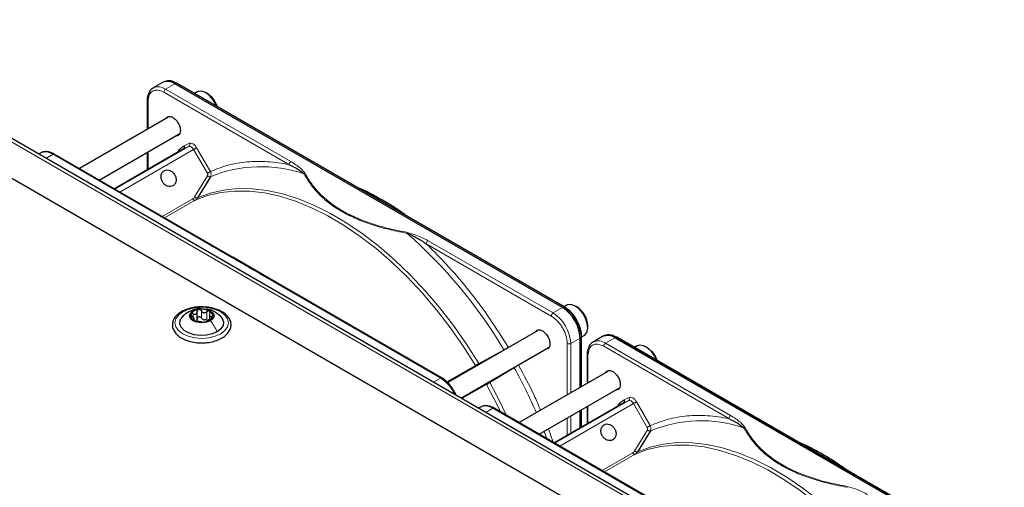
# Paper-space layout 'Blatt2' of a CAD drawing. Header units: millimetres. Extents: x 5 to 418, y 2 to 292.
# Tile 101 of 103: x 314 to 347, y 235 to 251. Entities that reach past the tile are written whole.
import ezdxf

# ---------------------------------------------------------------- set-up
doc = ezdxf.new("R2010")
doc.units = ezdxf.units.MM

psp = doc.layouts.new('Blatt2')

# ---------------------------------------------------------------- linework, layer by layer
at = {"color": 7, "linetype": 'Continuous', "lineweight": 25}
for p, q in [((342.386, 229.385), (284.639, 262.722)), ((343.554, 230.048), (287.457, 262.432)), ((319.037, 248.994), (318.723, 248.813)), ((319.109, 249.027), (319.063, 249.007)), ((332.429, 241.462), (319.453, 248.952)), ((332.494, 241.483), (319.518, 248.974)), ((318.723, 248.813), (318.737, 248.82)), ((320.198, 248.681), (320.111, 248.631)), ((320.536, 248.625), (320.489, 248.652)), ((318.526, 248.397), (318.526, 247.427)), ((319.215, 247.825), (316.25, 246.114)), ((316.917, 245.729), (319.611, 247.284)), ((314.952, 246.636), (314.886, 246.598)), ((319.743, 246.774), (317.424, 245.436)), ((318.526, 246.658), (318.526, 246.071)), ((321.4, 243.141), (315.41, 246.598)), ((320.642, 245.841), (320.232, 245.17)), ((322.402, 242.562), (321.394, 243.144)), ((328.386, 239.108), (322.396, 242.566)), ((332.572, 241.537), (332.486, 241.488)), ((332.911, 241.481), (332.864, 241.509)), ((320.091, 241.039), (320.091, 241.106)), ((320.195, 241.067), (320.195, 241.33)), ((320.604, 241.226), (320.604, 241.063)), ((333.276, 240.794), (333.276, 240.849)), ((331.589, 240.681), (328.587, 238.948)), ((333.018, 238.785), (333.018, 240.441)), ((333.067, 240.488), (333.062, 240.583)), ((333.069, 240.477), (333.155, 240.527)), ((333.069, 238.814), (333.069, 240.487)), ((333.768, 240.489), (333.455, 240.308)), ((333.84, 240.523), (333.795, 240.503)), ((347.16, 232.957), (334.185, 240.448)), ((347.225, 232.979), (334.25, 240.469)), ((329.028, 238.433), (331.985, 240.14)), ((333.455, 240.308), (333.469, 240.316)), ((334.929, 240.177), (334.843, 240.127)), ((335.268, 240.121), (335.221, 240.148)), ((333.257, 239.893), (333.257, 238.923)), ((333.946, 239.321), (330.981, 237.609)), ((331.648, 237.224), (334.342, 238.78)), ((329.684, 238.131), (329.618, 238.093)), ((336.131, 234.636), (330.141, 238.094)), ((334.474, 238.27), (332.156, 236.931)), ((333.257, 238.153), (333.257, 237.567)), ((333.018, 237.429), (333.018, 238.015)), ((333.069, 237.458), (333.069, 238.045)), ((335.373, 237.337), (334.964, 236.666))]:
    psp.add_line(p, q, dxfattribs=at)
at = {"color": 7, "linetype": 'Continuous', "lineweight": 18}
for p, q in [((343.388, 230.031), (287.29, 262.416)), ((319.14, 248.771), (319.453, 248.952)), ((319.453, 248.952), (319.496, 248.973)), ((319.496, 248.973), (332.472, 241.482)), ((323.27, 246.251), (319.081, 248.669)), ((323.329, 246.353), (319.14, 248.771)), ((318.55, 248.363), (318.55, 247.442)), ((317.441, 245.426), (319.914, 246.853)), ((320.076, 246.755), (317.608, 245.33)), ((318.55, 246.672), (318.55, 246.086)), ((319.604, 246.77), (319.76, 246.88)), ((319.914, 246.853), (319.743, 246.774)), ((319.76, 246.88), (319.934, 246.96)), ((320.537, 245.957), (320.076, 246.755)), ((320.177, 246.813), (320.638, 246.015)), ((315.13, 246.457), (315.369, 246.594)), ((315.369, 246.594), (321.358, 243.137)), ((320.11, 245.164), (320.54, 245.87)), ((319.024, 244.512), (320.048, 245.103)), ((320.129, 245.054), (319.107, 244.464)), ((320.232, 245.17), (320.211, 245.135)), ((332.115, 241.281), (327.926, 243.699)), ((332.056, 241.179), (327.867, 243.597)), ((322.355, 242.561), (328.344, 239.104)), ((332.429, 241.462), (332.115, 241.281)), ((332.472, 241.482), (332.429, 241.462)), ((320.06, 241.137), (320.06, 241.254)), ((320.072, 241.044), (320.072, 241.066)), ((320.336, 241.116), (320.336, 241.354)), ((320.52, 241.087), (320.52, 241.325)), ((320.673, 241.098), (320.673, 241.159)), ((332.704, 240.26), (333.018, 240.441)), ((333.018, 240.441), (333.057, 240.468)), ((333.052, 240.564), (333.057, 240.468)), ((333.057, 240.468), (333.057, 238.808)), ((333.871, 240.267), (334.185, 240.448)), ((334.185, 240.448), (334.228, 240.469)), ((334.228, 240.469), (347.203, 232.978)), ((329.63, 239.59), (330.468, 240.05)), ((330.614, 240.133), (330.743, 240.193)), ((332.587, 238.536), (332.587, 240.26)), ((332.704, 238.604), (332.704, 240.26)), ((338.001, 237.747), (333.812, 240.165)), ((338.06, 237.849), (333.871, 240.267)), ((333.282, 239.859), (333.282, 238.937)), ((328.56, 238.974), (329.519, 239.527)), ((330.815, 239.448), (329.998, 238.953)), ((331.079, 239.617), (330.961, 239.534)), ((328.344, 239.104), (328.106, 238.966)), ((329.888, 238.888), (329.064, 238.413)), ((334.492, 238.376), (334.665, 238.456)), ((329.862, 237.952), (330.1, 238.09)), ((330.1, 238.09), (336.089, 234.633)), ((332.173, 236.921), (334.646, 238.349)), ((334.808, 238.25), (332.339, 236.825)), ((333.282, 238.168), (333.282, 237.581)), ((334.335, 238.266), (334.492, 238.376)), ((334.646, 238.349), (334.474, 238.27)), ((335.268, 237.452), (334.808, 238.25)), ((334.908, 238.308), (335.369, 237.51)), ((332.587, 237.18), (332.587, 237.766)), ((332.704, 237.248), (332.704, 237.834)), ((333.057, 238.038), (333.057, 237.452)), ((331.957, 237.402), (332.117, 236.954)), ((331.901, 237.078), (331.811, 237.318)), ((334.841, 236.659), (335.272, 237.366)), ((333.755, 236.008), (334.78, 236.599)), ((334.861, 236.55), (333.839, 235.96)), ((334.964, 236.666), (334.942, 236.63))]:
    psp.add_line(p, q, dxfattribs=at)
at = {"color": 7, "linetype": 'Continuous', "lineweight": 25, "flags": 128}
for points in [[(320.847, 248.207), (320.829, 248.25), (320.735, 248.417), (320.614, 248.558), (320.479, 248.658), (320.346, 248.705), (320.228, 248.695), (320.198, 248.681)], [(320.056, 241.358), (320.19, 241.409), (320.348, 241.427), (320.506, 241.409), (320.639, 241.358), (320.729, 241.28), (320.76, 241.189), (320.729, 241.098), (320.639, 241.021)], [(333.155, 240.527), (333.174, 240.539), (333.245, 240.631), (333.275, 240.767), (333.261, 240.931), (333.203, 241.106), (333.109, 241.273), (332.988, 241.415), (332.853, 241.514), (332.72, 241.562), (332.602, 241.552), (332.572, 241.537)], [(320.866, 240.652), (320.699, 240.579), (320.504, 240.537), (320.295, 240.529), (320.091, 240.554), (319.908, 240.612), (319.761, 240.697), (319.661, 240.803), (319.616, 240.921), (319.631, 241.041), (319.704, 241.154), (319.709, 241.159)], [(320.639, 241.021), (320.506, 240.969), (320.348, 240.951), (320.19, 240.969), (320.056, 241.021), (319.967, 241.098), (319.935, 241.189), (319.967, 241.28), (320.056, 241.358)], [(320.978, 241.168), (321.035, 241.099), (321.079, 240.981), (321.064, 240.861), (320.991, 240.748), (320.866, 240.652)], [(333.069, 240.488), (333.069, 240.488), (333.069, 240.487)], [(335.408, 239.988), (335.279, 240.11), (335.143, 240.184), (335.015, 240.203), (334.929, 240.177)], [(335.268, 240.121), (335.312, 240.092), (335.434, 239.979)], [(335.578, 239.703), (335.517, 239.831), (335.408, 239.988)], [(335.434, 239.979), (335.535, 239.832), (335.597, 239.692)]]:
    psp.add_lwpolyline(points, dxfattribs=at)
at = {"color": 7, "linetype": 'Continuous', "lineweight": 18, "flags": 128}
for points in [[(320.076, 246.755), (320.059, 246.781), (320.04, 246.805), (320.018, 246.825), (319.996, 246.841), (319.974, 246.852), (319.952, 246.858), (319.932, 246.858), (319.914, 246.853)], [(320.076, 246.755), (320.089, 246.762), (320.102, 246.769), (320.116, 246.778), (320.13, 246.786), (320.144, 246.794), (320.157, 246.801), (320.168, 246.807), (320.177, 246.813)], [(329.519, 239.527), (329.108, 240.172), (328.67, 240.794), (328.209, 241.39), (327.727, 241.955), (327.228, 242.486), (326.714, 242.98), (326.187, 243.434), (325.653, 243.846), (325.113, 244.212), (324.571, 244.531), (324.03, 244.801), (323.494, 245.02), (322.965, 245.186), (322.448, 245.299), (321.944, 245.359), (321.458, 245.364), (320.991, 245.314), (320.547, 245.211), (320.129, 245.054)], [(320.211, 245.135), (320.63, 245.292), (321.075, 245.396), (321.543, 245.445), (322.031, 245.44), (322.537, 245.381), (323.056, 245.267), (323.586, 245.1), (324.124, 244.881), (324.666, 244.61), (325.21, 244.29), (325.752, 243.923), (326.288, 243.51), (326.816, 243.054), (327.332, 242.558), (327.833, 242.025), (328.316, 241.459), (328.778, 240.861), (329.217, 240.237), (329.63, 239.59)], [(320.984, 240.584), (320.798, 240.501), (320.581, 240.449), (320.348, 240.431), (320.115, 240.449), (319.898, 240.501), (319.711, 240.584), (319.568, 240.691), (319.478, 240.817), (319.448, 240.951), (319.478, 241.085), (319.568, 241.211), (319.711, 241.318), (319.898, 241.401), (320.115, 241.453), (320.348, 241.471), (320.581, 241.453), (320.798, 241.401), (320.984, 241.318), (321.127, 241.211), (321.217, 241.085), (321.248, 240.951), (321.217, 240.817), (321.127, 240.691), (320.984, 240.584)], [(330.356, 237.97), (330.241, 238.209), (329.888, 238.888)], [(329.998, 238.953), (330.352, 238.272), (330.548, 237.859)], [(334.808, 238.25), (334.791, 238.277), (334.771, 238.3), (334.75, 238.321), (334.727, 238.336), (334.705, 238.348), (334.684, 238.353), (334.663, 238.354), (334.646, 238.349)], [(334.808, 238.25), (334.82, 238.257), (334.833, 238.265), (334.848, 238.273), (334.862, 238.281), (334.875, 238.289), (334.888, 238.297), (334.899, 238.303), (334.908, 238.308)], [(344.25, 231.023), (343.839, 231.668), (343.402, 232.29), (342.941, 232.885), (342.459, 233.45), (341.959, 233.982), (341.445, 234.476), (340.919, 234.93), (340.384, 235.341), (339.844, 235.708), (339.302, 236.027), (338.762, 236.297), (338.225, 236.515), (337.697, 236.682), (337.179, 236.795), (336.676, 236.854), (336.189, 236.859), (335.723, 236.81), (335.279, 236.707), (334.861, 236.55)], [(334.942, 236.63), (335.362, 236.788), (335.807, 236.891), (336.275, 236.941), (336.763, 236.936), (337.268, 236.877), (337.787, 236.763), (338.317, 236.596), (338.855, 236.377), (339.398, 236.106), (339.941, 235.786), (340.483, 235.418), (341.019, 235.006), (341.547, 234.55), (342.063, 234.054), (342.564, 233.521), (343.047, 232.954), (343.51, 232.357), (343.949, 231.733), (344.361, 231.086)]]:
    psp.add_lwpolyline(points, dxfattribs=at)
at = {"color": 7, "linetype": 'Continuous', "lineweight": 25}
for centre, radius, start, end in [((319.209, 248.612), 0.419, 54.3824, 114.3071), ((319.25, 248.622), 0.429, 54.844, 109.1737), ((319.508, 248.953), 0.0233, 64.1059, 120.3461), ((320.115, 247.961), 0.786, 17.3945, 57.6066), ((320.271, 241.057), 0.342, 93.4335, 146.5611), ((320.348, 240.831), 0.576, 62.6428, 99.7711), ((331.739, 240.383), 1.281, 2.6055, 57.3945), ((331.771, 240.397), 1.291, 7.4229, 57.1417), ((332.481, 241.464), 0.0234, 357.4371, 55.9531), ((332.51, 240.828), 0.766, 1.5206, 58.474), ((320.141, 241.19), 0.165, 160.539, 249.2579), ((320.347, 241.547), 0.576, 242.6428, 279.7711), ((320.45, 241.262), 0.211, 254.2708, 268.1431), ((320.424, 241.322), 0.342, 273.4335, 326.5611), ((320.555, 241.188), 0.165, 340.539, 69.2579), ((333.941, 240.107), 0.419, 54.3824, 114.3071), ((333.981, 240.118), 0.429, 54.844, 109.1737), ((334.24, 240.448), 0.0233, 64.1059, 120.3461)]:
    psp.add_arc(centre, radius, start, end, dxfattribs=at)
at = {"color": 7, "linetype": 'Continuous', "lineweight": 18}
for centre, radius, start, end in [((318.893, 248.424), 0.426, 54.6299, 111.5164), ((319.209, 248.663), 0.128, 122.6055, 177.3945), ((319.53, 246.722), 0.088, 345.8273, 33.1487), ((319.867, 246.917), 0.0796, 306.4137, 32.9981), ((323.398, 246.245), 0.128, 122.6055, 177.3945), ((322.338, 241.73), 4.448, 71.1411, 112.4176), ((316.562, 231.774), 16.182, 30.76, 48.7978), ((327.995, 243.591), 0.128, 122.6055, 177.3945), ((332.484, 241.462), 0.0233, 64.1059, 120.3461), ((332.184, 241.173), 0.128, 122.6055, 177.3945), ((331.425, 240.202), 1.281, 2.6055, 57.3945), ((333.046, 240.488), 0.0233, 299.6454, 355.8931), ((332.645, 240.374), 0.128, 242.6097, 297.3903), ((333.625, 239.92), 0.426, 54.6299, 111.5164), ((333.94, 240.159), 0.128, 122.6055, 177.3945), ((315.455, 230.969), 17.545, 23.4132, 28.8997), ((334.598, 238.413), 0.0796, 306.4137, 32.9981), ((334.262, 238.218), 0.088, 345.8273, 33.1487), ((338.129, 237.741), 0.128, 122.6055, 177.3945), ((337.069, 233.225), 4.448, 71.1411, 112.4176)]:
    psp.add_arc(centre, radius, start, end, dxfattribs=at)
at = {"color": 7, "linetype": 'Continuous', "lineweight": 25}
for points, knots in [([(318.742, 248.817), (318.717, 248.805), (318.655, 248.773), (318.586, 248.68), (318.541, 248.559), (318.523, 248.461), (318.527, 248.405), (318.528, 248.396)], [0, 0, 0, 0, 0.178354, 0.449158, 0.712581, 0.953986, 1, 1, 1, 1]), ([(319.152, 247.789), (319.167, 247.811), (319.198, 247.857), (319.282, 247.871), (319.381, 247.837), (319.481, 247.756), (319.565, 247.643), (319.623, 247.512), (319.631, 247.431), (319.635, 247.39)], [0, 0, 0, 0, 0.132467, 0.277056, 0.421645, 0.566234, 0.710822, 0.855411, 1, 1, 1, 1]), ([(319.635, 247.39), (319.631, 247.354), (319.623, 247.282), (319.567, 247.217), (319.512, 247.213), (319.485, 247.211)], [0, 0, 0, 0, 0.342828, 0.6856561, 1, 1, 1, 1]), ([(315.41, 246.596), (315.388, 246.609), (315.328, 246.644), (315.229, 246.675), (315.116, 246.686), (315.023, 246.674), (314.979, 246.646), (314.966, 246.637)], [0, 0, 0, 0, 0.1457725, 0.3860372, 0.6335768, 0.8929443, 1, 1, 1, 1]), ([(319.743, 246.774), (319.749, 246.778), (319.761, 246.787), (319.771, 246.807), (319.774, 246.827), (319.773, 246.844), (319.769, 246.862), (319.763, 246.874), (319.76, 246.88)], [0, 0, 0, 0, 0.198498, 0.430822, 0.560297, 0.69832, 0.844889, 1, 1, 1, 1]), ([(323.27, 246.251), (323.374, 246.201), (323.564, 246.109), (323.71, 245.992), (323.776, 245.939)], [0, 0, 0, 0, 0.546487, 1, 1, 1, 1]), ([(327.187, 244.546), (327.074, 244.627), (326.815, 244.811), (326.465, 245.024), (326.06, 245.247), (325.79, 245.387), (325.611, 245.458), (325.6, 245.463)], [0, 0, 0, 0, 0.214934, 0.4927331, 0.6599884, 0.9775521, 1, 1, 1, 1]), ([(320.129, 245.054), (320.145, 245.065), (320.177, 245.086), (320.2, 245.118), (320.211, 245.135)], [0, 0, 0, 0, 0.499991, 1, 1, 1, 1]), ([(327.222, 243.949), (327.254, 243.938), (327.319, 243.914), (327.422, 243.865), (327.528, 243.807), (327.632, 243.748), (327.745, 243.679), (327.819, 243.629), (327.867, 243.597)], [0, 0, 0, 0, 0.131707, 0.266427, 0.45503, 0.620819, 0.756483, 1, 1, 1, 1]), ([(320.423, 241.48), (320.378, 241.483), (320.258, 241.49), (320.063, 241.465), (319.852, 241.412), (319.666, 241.328), (319.515, 241.218), (319.41, 241.086), (319.359, 240.94), (319.366, 240.792), (319.426, 240.655), (319.531, 240.534), (319.679, 240.431), (319.864, 240.35), (320.076, 240.299), (320.238, 240.277), (320.323, 240.281), (320.332, 240.282)], [0, 0, 0, 0, 0.043178, 0.116961, 0.19094, 0.26533, 0.340301, 0.415461, 0.48884, 0.558844, 0.627333, 0.696902, 0.76915, 0.842962, 0.916921, 0.990714, 1, 1, 1, 1]), ([(320.325, 241.424), (320.308, 241.426), (320.231, 241.436), (320.085, 241.398), (319.969, 241.342), (319.907, 241.314)], [0, 0, 0, 0, 0.114409, 0.534763, 1, 1, 1, 1]), ([(320.251, 241.398), (320.242, 241.396), (320.226, 241.392), (320.208, 241.376), (320.197, 241.355), (320.196, 241.34), (320.195, 241.332)], [0, 0, 0, 0, 0.250033, 0.499632, 0.749228, 1, 1, 1, 1]), ([(320.336, 241.354), (320.332, 241.361), (320.323, 241.375), (320.302, 241.39), (320.277, 241.4), (320.259, 241.399), (320.251, 241.398)], [0, 0, 0, 0, 0.249815, 0.499908, 0.75012, 1, 1, 1, 1]), ([(321.026, 241.323), (320.995, 241.339), (320.908, 241.386), (320.738, 241.442), (320.562, 241.478), (320.454, 241.48), (320.423, 241.48)], [0, 0, 0, 0, 0.180167, 0.52014, 0.85956, 1, 1, 1, 1]), ([(320.983, 241.163), (320.913, 241.221), (320.793, 241.321), (320.627, 241.399), (320.539, 241.405), (320.517, 241.406)], [0, 0, 0, 0, 0.507466, 0.877443, 1, 1, 1, 1]), ([(332.901, 241.054), (332.863, 241.114), (332.81, 241.197), (332.719, 241.303), (332.638, 241.382), (332.558, 241.446), (332.509, 241.472), (332.494, 241.48)], [0, 0, 0, 0, 0.332055, 0.465031, 0.682019, 0.901125, 1, 1, 1, 1]), ([(332.504, 241.46), (332.573, 241.412), (332.68, 241.337), (332.808, 241.184), (332.896, 241.051), (332.967, 240.908), (333.026, 240.751), (333.036, 240.649), (333.041, 240.594)], [0, 0, 0, 0, 0.2605131, 0.4007519, 0.5439668, 0.6871816, 0.8274204, 1, 1, 1, 1]), ([(319.909, 241.314), (319.875, 241.293), (319.802, 241.248), (319.74, 241.188), (319.707, 241.157)], [0, 0, 0, 0, 0.4735862, 1, 1, 1, 1]), ([(319.986, 241.245), (319.984, 241.24), (319.981, 241.229), (319.989, 241.209), (320.003, 241.19), (320.016, 241.178), (320.022, 241.173)], [0, 0, 0, 0, 0.249857, 0.499466, 0.749011, 1, 1, 1, 1]), ([(320.06, 241.254), (320.052, 241.257), (320.036, 241.263), (320.014, 241.264), (319.995, 241.258), (319.989, 241.25), (319.986, 241.245)], [0, 0, 0, 0, 0.2498071, 0.5000551, 0.7503094, 1, 1, 1, 1]), ([(320.072, 241.066), (320.079, 241.068), (320.09, 241.071), (320.092, 241.085), (320.088, 241.099), (320.078, 241.116), (320.058, 241.142), (320.036, 241.16), (320.022, 241.173)], [0, 0, 0, 0, 0.249201, 0.3743378, 0.4989316, 0.6240084, 0.74976, 1, 1, 1, 1]), ([(320.06, 241.254), (320.077, 241.248), (320.103, 241.239), (320.135, 241.241), (320.157, 241.249), (320.175, 241.264), (320.192, 241.29), (320.194, 241.315), (320.195, 241.332)], [0, 0, 0, 0, 0.249168, 0.374303, 0.498903, 0.623987, 0.749746, 1, 1, 1, 1]), ([(320.072, 241.066), (320.068, 241.065), (320.061, 241.063), (320.06, 241.056), (320.066, 241.047), (320.077, 241.04), (320.083, 241.036)], [0, 0, 0, 0, 0.249852, 0.499902, 0.750115, 1, 1, 1, 1]), ([(320.083, 241.036), (320.089, 241.033), (320.103, 241.025), (320.129, 241.017), (320.154, 241.01), (320.168, 241.008), (320.175, 241.007)], [0, 0, 0, 0, 0.249991, 0.499611, 0.749127, 1, 1, 1, 1]), ([(320.195, 241.094), (320.195, 241.081), (320.194, 241.055), (320.18, 241.035), (320.173, 241.025)], [0, 0, 0, 0, 0.50155, 1, 1, 1, 1]), ([(320.195, 241.094), (320.196, 241.101), (320.197, 241.117), (320.208, 241.137), (320.226, 241.153), (320.25, 241.162), (320.277, 241.161), (320.302, 241.152), (320.323, 241.137), (320.332, 241.123), (320.336, 241.116)], [0, 0, 0, 0, 0.125193, 0.249438, 0.374279, 0.499024, 0.623869, 0.749369, 0.87443, 1, 1, 1, 1]), ([(320.332, 240.282), (320.399, 240.283), (320.541, 240.285), (320.752, 240.327), (320.95, 240.397), (321.118, 240.495), (321.245, 240.618), (321.321, 240.759), (321.339, 240.909), (321.302, 241.051), (321.217, 241.179), (321.117, 241.267), (321.045, 241.311), (321.026, 241.323)], [0, 0, 0, 0, 0.086679, 0.18602, 0.285774, 0.386232, 0.487425, 0.587594, 0.683756, 0.776289, 0.868666, 0.964239, 1, 1, 1, 1]), ([(320.336, 241.354), (320.346, 241.339), (320.36, 241.316), (320.391, 241.297), (320.417, 241.289), (320.445, 241.289), (320.482, 241.297), (320.505, 241.314), (320.52, 241.325)], [0, 0, 0, 0, 0.249199, 0.374336, 0.49893, 0.624007, 0.749759, 1, 1, 1, 1]), ([(320.393, 241.059), (320.381, 241.066), (320.357, 241.08), (320.343, 241.104), (320.336, 241.116)], [0, 0, 0, 0, 0.498457, 1, 1, 1, 1]), ([(320.52, 241.087), (320.509, 241.078), (320.486, 241.06), (320.458, 241.055), (320.443, 241.052)], [0, 0, 0, 0, 0.501552, 1, 1, 1, 1]), ([(320.635, 241.078), (320.618, 241.07), (320.593, 241.059), (320.56, 241.042), (320.538, 241.029), (320.521, 241.019), (320.504, 241.008), (320.502, 241.003), (320.5, 241)], [0, 0, 0, 0, 0.2491679, 0.3743031, 0.4989033, 0.6239875, 0.7497462, 1, 1, 1, 1]), ([(320.613, 241.342), (320.606, 241.345), (320.592, 241.351), (320.567, 241.349), (320.542, 241.341), (320.528, 241.33), (320.52, 241.325)], [0, 0, 0, 0, 0.249991, 0.499611, 0.749127, 1, 1, 1, 1]), ([(320.624, 241.266), (320.616, 241.25), (320.605, 241.227), (320.603, 241.198), (320.608, 241.179), (320.618, 241.166), (320.638, 241.156), (320.659, 241.158), (320.673, 241.159)], [0, 0, 0, 0, 0.249201, 0.374338, 0.498932, 0.624008, 0.74976, 1, 1, 1, 1]), ([(320.624, 241.266), (320.627, 241.273), (320.634, 241.287), (320.636, 241.309), (320.63, 241.329), (320.618, 241.338), (320.613, 241.342)], [0, 0, 0, 0, 0.249852, 0.499902, 0.750115, 1, 1, 1, 1]), ([(320.635, 241.078), (320.643, 241.081), (320.659, 241.088), (320.681, 241.102), (320.7, 241.118), (320.707, 241.128), (320.71, 241.133)], [0, 0, 0, 0, 0.249807, 0.500055, 0.750309, 1, 1, 1, 1]), ([(320.71, 241.133), (320.711, 241.138), (320.714, 241.147), (320.707, 241.157), (320.693, 241.161), (320.68, 241.16), (320.673, 241.159)], [0, 0, 0, 0, 0.249857, 0.499466, 0.749011, 1, 1, 1, 1]), ([(333.062, 240.583), (333.061, 240.591), (333.059, 240.639), (333.038, 240.726), (333.002, 240.845), (332.956, 240.954), (332.917, 241.024), (332.901, 241.054)], [0, 0, 0, 0, 0.0574561, 0.3187987, 0.5412481, 0.8062647, 1, 1, 1, 1]), ([(320.359, 240.978), (320.35, 240.979), (320.335, 240.981), (320.305, 240.985), (320.278, 240.989), (320.25, 240.994), (320.214, 241), (320.19, 241.004), (320.175, 241.007)], [0, 0, 0, 0, 0.249199, 0.374336, 0.49893, 0.624007, 0.749759, 1, 1, 1, 1]), ([(320.359, 240.978), (320.364, 240.977), (320.372, 240.976), (320.393, 240.976), (320.419, 240.977), (320.436, 240.979), (320.445, 240.98)], [0, 0, 0, 0, 0.249815, 0.499908, 0.75012, 1, 1, 1, 1]), ([(320.445, 240.98), (320.453, 240.982), (320.47, 240.984), (320.488, 240.99), (320.499, 240.996), (320.5, 240.998), (320.5, 241)], [0, 0, 0, 0, 0.250033, 0.499632, 0.749228, 1, 1, 1, 1]), ([(331.526, 240.645), (331.541, 240.667), (331.572, 240.714), (331.657, 240.727), (331.756, 240.693), (331.855, 240.613), (331.939, 240.499), (331.998, 240.368), (332.005, 240.287), (332.009, 240.246)], [0, 0, 0, 0, 0.132467, 0.277056, 0.421645, 0.566234, 0.710822, 0.855411, 1, 1, 1, 1]), ([(332.009, 240.246), (332.005, 240.211), (331.997, 240.139), (331.942, 240.074), (331.886, 240.07), (331.86, 240.068)], [0, 0, 0, 0, 0.342828, 0.685656, 1, 1, 1, 1]), ([(333.473, 240.313), (333.449, 240.3), (333.386, 240.269), (333.317, 240.176), (333.273, 240.054), (333.255, 239.957), (333.259, 239.901), (333.259, 239.892)], [0, 0, 0, 0, 0.178354, 0.449158, 0.712581, 0.953986, 1, 1, 1, 1]), ([(328.791, 238.681), (328.753, 238.741), (328.7, 238.825), (328.608, 238.931), (328.526, 239.01), (328.447, 239.073), (328.399, 239.098), (328.385, 239.105)], [0, 0, 0, 0, 0.335679, 0.470244, 0.690003, 0.912197, 1, 1, 1, 1]), ([(333.883, 239.284), (333.898, 239.307), (333.929, 239.353), (334.014, 239.366), (334.113, 239.332), (334.212, 239.252), (334.296, 239.138), (334.355, 239.007), (334.362, 238.926), (334.366, 238.886)], [0, 0, 0, 0, 0.132467, 0.277056, 0.421645, 0.566234, 0.710822, 0.855411, 1, 1, 1, 1]), ([(334.366, 238.886), (334.362, 238.85), (334.354, 238.778), (334.299, 238.713), (334.243, 238.709), (334.217, 238.707)], [0, 0, 0, 0, 0.342828, 0.685656, 1, 1, 1, 1]), ([(328.859, 238.542), (328.851, 238.563), (328.831, 238.61), (328.806, 238.656), (328.791, 238.681)], [0, 0, 0, 0, 0.431042, 1, 1, 1, 1]), ([(330.141, 238.092), (330.119, 238.105), (330.06, 238.139), (329.961, 238.171), (329.847, 238.181), (329.755, 238.17), (329.71, 238.141), (329.697, 238.133)], [0, 0, 0, 0, 0.145773, 0.386037, 0.633577, 0.892944, 1, 1, 1, 1]), ([(334.474, 238.27), (334.48, 238.274), (334.493, 238.283), (334.502, 238.303), (334.505, 238.322), (334.505, 238.34), (334.501, 238.358), (334.495, 238.37), (334.492, 238.376)], [0, 0, 0, 0, 0.198498, 0.430822, 0.560297, 0.69832, 0.844889, 1, 1, 1, 1]), ([(338.001, 237.747), (338.105, 237.696), (338.296, 237.605), (338.441, 237.487), (338.507, 237.434)], [0, 0, 0, 0, 0.5464871, 1, 1, 1, 1]), ([(341.943, 236.028), (341.788, 236.136), (341.466, 236.361), (340.973, 236.647), (340.596, 236.847), (340.389, 236.932), (340.349, 236.948)], [0, 0, 0, 0, 0.292559, 0.608996, 0.925533, 1, 1, 1, 1]), ([(334.861, 236.55), (334.877, 236.56), (334.909, 236.582), (334.931, 236.614), (334.942, 236.63)], [0, 0, 0, 0, 0.499991, 1, 1, 1, 1])]:
    psp.add_open_spline(points, degree=3, knots=knots, dxfattribs=at)
at = {"color": 7, "linetype": 'Continuous', "lineweight": 18}
for points, knots in [([(319.081, 248.669), (319.011, 248.7), (318.872, 248.762), (318.697, 248.722), (318.574, 248.59), (318.558, 248.439), (318.55, 248.363)], [0, 0, 0, 0, 0.25, 0.5, 0.75, 1, 1, 1, 1]), ([(318.55, 248.363), (318.543, 248.368), (318.53, 248.378), (318.528, 248.39), (318.526, 248.396)], [0, 0, 0, 0, 0.516427, 1, 1, 1, 1]), ([(319.934, 246.96), (319.951, 246.965), (319.988, 246.974), (320.057, 246.947), (320.125, 246.891), (320.16, 246.838), (320.177, 246.813)], [0, 0, 0, 0, 0.240773, 0.5, 0.759227, 1, 1, 1, 1]), ([(315.369, 246.594), (315.291, 246.63), (315.135, 246.701), (315.013, 246.657), (314.952, 246.635)], [0, 0, 0, 0, 0.500051, 1, 1, 1, 1]), ([(319.563, 246.681), (319.564, 246.697), (319.568, 246.737), (319.59, 246.758), (319.604, 246.77)], [0, 0, 0, 0, 0.402467, 1, 1, 1, 1]), ([(315.41, 246.598), (315.404, 246.601), (315.392, 246.605), (315.376, 246.598), (315.369, 246.594)], [0, 0, 0, 0, 0.499665, 1, 1, 1, 1]), ([(320.638, 246.015), (320.832, 246.092), (321.222, 246.248), (321.869, 246.351), (322.55, 246.367), (323.03, 246.289), (323.27, 246.251)], [0, 0, 0, 0, 0.249327, 0.5, 0.750673, 1, 1, 1, 1]), ([(323.812, 245.953), (323.764, 246.012), (323.642, 246.16), (323.446, 246.281), (323.329, 246.353)], [0, 0, 0, 0, 0.39819, 1, 1, 1, 1]), ([(320.642, 245.841), (320.647, 245.852), (320.659, 245.875), (320.665, 245.918), (320.66, 245.967), (320.645, 245.998), (320.638, 246.015)], [0, 0, 0, 0, 0.219499, 0.459352, 0.719529, 1, 1, 1, 1]), ([(320.54, 245.87), (320.543, 245.877), (320.549, 245.889), (320.551, 245.912), (320.548, 245.935), (320.541, 245.949), (320.537, 245.957)], [0, 0, 0, 0, 0.248974, 0.501635, 0.750749, 1, 1, 1, 1]), ([(323.776, 245.939), (323.781, 245.942), (323.793, 245.948), (323.806, 245.951), (323.812, 245.953)], [0, 0, 0, 0, 0.483164, 1, 1, 1, 1]), ([(323.776, 245.939), (323.853, 245.808), (324, 245.561), (324.298, 245.223), (324.638, 244.931), (325.027, 244.675), (325.471, 244.45), (325.979, 244.253), (326.564, 244.08), (326.995, 243.994), (327.222, 243.949)], [0, 0, 0, 0, 0.140701, 0.267721, 0.384941, 0.499776, 0.614572, 0.731748, 0.859012, 1, 1, 1, 1]), ([(327.233, 243.978), (327.027, 244.018), (326.627, 244.095), (326.057, 244.257), (325.531, 244.454), (325.051, 244.693), (324.636, 244.97), (324.295, 245.274), (324.015, 245.603), (323.881, 245.834), (323.812, 245.953)], [0, 0, 0, 0, 0.12858, 0.250086, 0.375109, 0.5, 0.624891, 0.749913, 0.871409, 1, 1, 1, 1]), ([(320.048, 245.103), (320.06, 245.111), (320.084, 245.127), (320.101, 245.152), (320.11, 245.164)], [0, 0, 0, 0, 0.5, 1, 1, 1, 1]), ([(327.222, 243.949), (327.223, 243.955), (327.227, 243.966), (327.231, 243.974), (327.233, 243.978)], [0, 0, 0, 0, 0.499999, 1, 1, 1, 1]), ([(327.926, 243.699), (327.801, 243.767), (327.593, 243.88), (327.335, 243.95), (327.233, 243.978)], [0, 0, 0, 0, 0.600655, 1, 1, 1, 1]), ([(327.867, 243.597), (328.119, 243.347), (328.623, 242.844), (329.336, 241.996), (330.011, 241.095), (330.414, 240.453), (330.614, 240.133)], [0, 0, 0, 0, 0.249257, 0.5, 0.750743, 1, 1, 1, 1]), ([(321.358, 243.137), (321.366, 243.14), (321.381, 243.146), (321.395, 243.146), (321.4, 243.141), (321.4, 243.141)], [0, 0, 0, 0, 0.499627, 0.999253, 1, 1, 1, 1]), ([(321.358, 243.137), (321.467, 243.074), (321.633, 242.978), (321.857, 242.849), (322.08, 242.72), (322.246, 242.624), (322.355, 242.561)], [0, 0, 0, 0, 0.328002, 0.499943, 0.671978, 1, 1, 1, 1]), ([(322.396, 242.565), (322.39, 242.567), (322.378, 242.572), (322.363, 242.565), (322.355, 242.561)], [0, 0, 0, 0, 0.498808, 1, 1, 1, 1]), ([(319.911, 241.311), (319.918, 241.316), (319.957, 241.348), (320.011, 241.353), (320.056, 241.358)], [0, 0, 0, 0, 0.162643, 1, 1, 1, 1]), ([(332.587, 240.26), (332.579, 240.341), (332.569, 240.466), (332.502, 240.647), (332.434, 240.784), (332.349, 240.913), (332.226, 241.06), (332.123, 241.132), (332.056, 241.179)], [0, 0, 0, 0, 0.239457, 0.368361, 0.5, 0.631639, 0.760543, 1, 1, 1, 1]), ([(330.614, 240.133), (330.604, 240.128), (330.584, 240.117), (330.544, 240.094), (330.505, 240.072), (330.48, 240.057), (330.468, 240.05)], [0, 0, 0, 0, 0.283074, 0.544119, 0.783104, 1, 1, 1, 1]), ([(333.812, 240.165), (333.743, 240.196), (333.604, 240.258), (333.428, 240.217), (333.306, 240.086), (333.29, 239.934), (333.282, 239.859)], [0, 0, 0, 0, 0.25, 0.4999999, 0.75, 1, 1, 1, 1]), ([(333.282, 239.859), (333.275, 239.864), (333.261, 239.873), (333.259, 239.886), (333.258, 239.892)], [0, 0, 0, 0, 0.516427, 1, 1, 1, 1]), ([(329.519, 239.527), (329.536, 239.537), (329.57, 239.557), (329.61, 239.579), (329.63, 239.59)], [0, 0, 0, 0, 0.4956166, 1, 1, 1, 1]), ([(329.542, 239.5), (329.54, 239.501), (329.532, 239.508), (329.525, 239.519), (329.519, 239.527)], [0, 0, 0, 0, 0.1803275, 1, 1, 1, 1]), ([(329.648, 239.561), (329.647, 239.562), (329.641, 239.57), (329.635, 239.581), (329.63, 239.59)], [0, 0, 0, 0, 0.151854, 1, 1, 1, 1]), ([(330.815, 239.448), (330.827, 239.455), (330.852, 239.47), (330.891, 239.493), (330.931, 239.516), (330.951, 239.528), (330.961, 239.534)], [0, 0, 0, 0, 0.216924, 0.455917, 0.716953, 1, 1, 1, 1]), ([(330.961, 239.534), (331.14, 239.201), (331.408, 238.703), (331.624, 238.191), (331.695, 238.021)], [0, 0, 0, 0, 0.669963, 1, 1, 1, 1]), ([(328.344, 239.104), (328.352, 239.107), (328.367, 239.113), (328.382, 239.112), (328.386, 239.107), (328.387, 239.107)], [0, 0, 0, 0, 0.483421, 0.966842, 1, 1, 1, 1]), ([(328.805, 238.563), (328.791, 238.597), (328.737, 238.73), (328.572, 238.939), (328.42, 239.049), (328.344, 239.104)], [0, 0, 0, 0, 0.146557, 0.573279, 1, 1, 1, 1]), ([(329.888, 238.888), (329.883, 238.898), (329.877, 238.909), (329.876, 238.92), (329.876, 238.922)], [0, 0, 0, 0, 0.80906, 1, 1, 1, 1]), ([(329.888, 238.888), (329.905, 238.898), (329.939, 238.918), (329.978, 238.941), (329.998, 238.953)], [0, 0, 0, 0, 0.495823, 1, 1, 1, 1]), ([(329.998, 238.953), (329.993, 238.962), (329.986, 238.973), (329.982, 238.982), (329.981, 238.984)], [0, 0, 0, 0, 0.836939, 1, 1, 1, 1]), ([(334.665, 238.456), (334.683, 238.461), (334.719, 238.47), (334.788, 238.442), (334.856, 238.387), (334.891, 238.334), (334.908, 238.308)], [0, 0, 0, 0, 0.240773, 0.5, 0.759227, 1, 1, 1, 1]), ([(330.1, 238.09), (330.022, 238.126), (329.866, 238.197), (329.744, 238.153), (329.683, 238.131)], [0, 0, 0, 0, 0.500051, 1, 1, 1, 1]), ([(330.142, 238.094), (330.135, 238.096), (330.123, 238.101), (330.108, 238.094), (330.1, 238.09)], [0, 0, 0, 0, 0.499665, 1, 1, 1, 1]), ([(334.294, 238.177), (334.296, 238.193), (334.299, 238.233), (334.322, 238.253), (334.335, 238.266)], [0, 0, 0, 0, 0.402467, 1, 1, 1, 1]), ([(335.369, 237.51), (335.564, 237.588), (335.954, 237.743), (336.6, 237.847), (337.281, 237.862), (337.762, 237.785), (338.001, 237.747)], [0, 0, 0, 0, 0.249327, 0.5, 0.750673, 1, 1, 1, 1]), ([(338.544, 237.449), (338.495, 237.508), (338.373, 237.656), (338.178, 237.776), (338.06, 237.849)], [0, 0, 0, 0, 0.39819, 1, 1, 1, 1]), ([(335.272, 237.366), (335.275, 237.372), (335.281, 237.385), (335.282, 237.407), (335.279, 237.431), (335.272, 237.445), (335.268, 237.452)], [0, 0, 0, 0, 0.248974, 0.501635, 0.750749, 1, 1, 1, 1]), ([(335.373, 237.337), (335.379, 237.348), (335.39, 237.371), (335.396, 237.414), (335.391, 237.462), (335.377, 237.494), (335.369, 237.51)], [0, 0, 0, 0, 0.219499, 0.459352, 0.719529, 1, 1, 1, 1]), ([(338.507, 237.434), (338.513, 237.438), (338.524, 237.444), (338.537, 237.447), (338.544, 237.449)], [0, 0, 0, 0, 0.483164, 1, 1, 1, 1]), ([(338.507, 237.434), (338.584, 237.304), (338.732, 237.056), (339.029, 236.719), (339.37, 236.427), (339.759, 236.17), (340.203, 235.946), (340.71, 235.748), (341.295, 235.576), (341.726, 235.49), (341.953, 235.445)], [0, 0, 0, 0, 0.140701, 0.267721, 0.384941, 0.499776, 0.614572, 0.731748, 0.859012, 1, 1, 1, 1]), ([(341.964, 235.474), (341.758, 235.514), (341.358, 235.591), (340.789, 235.753), (340.262, 235.95), (339.782, 236.189), (339.368, 236.466), (339.026, 236.77), (338.747, 237.099), (338.613, 237.33), (338.544, 237.449)], [0, 0, 0, 0, 0.12858, 0.250086, 0.375109, 0.5, 0.624891, 0.749913, 0.871409, 1, 1, 1, 1]), ([(334.78, 236.599), (334.792, 236.607), (334.816, 236.623), (334.832, 236.647), (334.841, 236.659)], [0, 0, 0, 0, 0.5, 1, 1, 1, 1]), ([(341.953, 235.445), (341.955, 235.451), (341.958, 235.462), (341.962, 235.47), (341.964, 235.474)], [0, 0, 0, 0, 0.499999, 1, 1, 1, 1]), ([(342.658, 235.195), (342.532, 235.263), (342.324, 235.375), (342.067, 235.446), (341.964, 235.474)], [0, 0, 0, 0, 0.600655, 1, 1, 1, 1])]:
    psp.add_open_spline(points, degree=3, knots=knots, dxfattribs=at)
at = {"color": 7, "linetype": 'Continuous', "lineweight": 25}
for points in [[(319.385, 245.537), (319.355, 245.526), (319.297, 245.502), (319.195, 245.521), (319.101, 245.578), (319.027, 245.668), (318.986, 245.777), (318.984, 245.886), (319.018, 245.985), (319.068, 246.023), (319.093, 246.043)], [(319.093, 246.043), (319.122, 246.054), (319.18, 246.078), (319.283, 246.059), (319.377, 246.002), (319.45, 245.912), (319.492, 245.804), (319.494, 245.694), (319.459, 245.596), (319.409, 245.557), (319.385, 245.537)], [(334.116, 237.033), (334.087, 237.021), (334.028, 236.998), (333.926, 237.017), (333.832, 237.074), (333.758, 237.164), (333.717, 237.272), (333.715, 237.382), (333.75, 237.48), (333.799, 237.519), (333.824, 237.538)], [(333.824, 237.538), (333.853, 237.55), (333.912, 237.574), (334.014, 237.555), (334.108, 237.498), (334.182, 237.408), (334.223, 237.299), (334.225, 237.189), (334.19, 237.091), (334.141, 237.053), (334.116, 237.033)]]:
    psp.add_open_spline(points, degree=3, dxfattribs=at)
at = {"color": 7, "linetype": 'Continuous', "lineweight": 18}
for points in [[(320.638, 246.015), (320.631, 246.011), (320.619, 246.004), (320.591, 245.988), (320.562, 245.971), (320.545, 245.961), (320.537, 245.957)], [(320.642, 245.841), (320.635, 245.839), (320.622, 245.835), (320.595, 245.84), (320.566, 245.852), (320.549, 245.864), (320.54, 245.87)], [(320.129, 245.054), (320.123, 245.053), (320.111, 245.05), (320.088, 245.059), (320.066, 245.077), (320.054, 245.095), (320.048, 245.103)], [(320.211, 245.135), (320.204, 245.133), (320.191, 245.129), (320.164, 245.133), (320.135, 245.145), (320.118, 245.157), (320.11, 245.164)], [(320.866, 240.652), (320.834, 240.717), (320.771, 240.848), (320.683, 240.963), (320.639, 241.021)], [(335.369, 237.51), (335.363, 237.507), (335.35, 237.499), (335.323, 237.484), (335.293, 237.467), (335.277, 237.457), (335.268, 237.452)], [(335.373, 237.337), (335.367, 237.335), (335.354, 237.331), (335.326, 237.336), (335.297, 237.347), (335.28, 237.36), (335.272, 237.366)], [(334.861, 236.55), (334.855, 236.548), (334.842, 236.545), (334.82, 236.555), (334.797, 236.573), (334.786, 236.59), (334.78, 236.599)], [(334.942, 236.63), (334.936, 236.628), (334.923, 236.624), (334.895, 236.629), (334.866, 236.641), (334.849, 236.653), (334.841, 236.659)]]:
    psp.add_open_spline(points, degree=3, dxfattribs=at)

doc.saveas('drawing.dxf')
